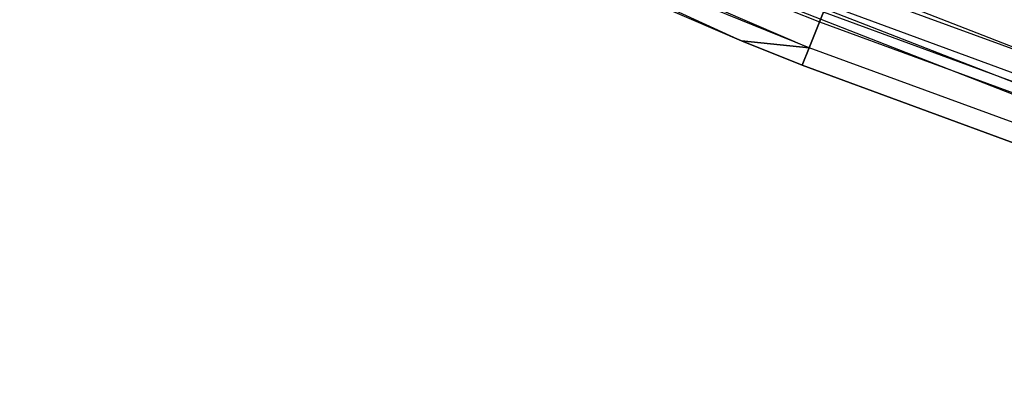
# Model space of a CAD drawing. Extents: x -175 to 175, y -175 to 175.
# Tile 10 of 130: x -73.28 to -62.81, y -166.31 to -162.55. Entities that reach past the tile are written whole.
import ezdxf

# ---------------------------------------------------------------- set-up
doc = ezdxf.new("R2010")
doc.units = 0
doc.header["$LTSCALE"] = 25.4
doc.layers.get('0').update_dxf_attribs({"linetype": 'CONTINUOUS'})

# ---------------------------------------------------------------- blocks, each defined once
blk = doc.blocks.new('SANTANA_PODLOGOWA_STL')
at = {"color": 0}
for p, q in [((-73.605, -159.094, 246.51), (-65.604, -162.774, 247.379)), ((-73.605, -159.094, 246.51), (-65.604, -162.774, 247.379)), ((-73.605, -159.094, 246.51), (-64.884, -162.846, 246.51)), ((-73.605, -159.094, 246.51), (-64.884, -162.846, 246.51)), ((-73.605, -159.094, 1044.49), (-64.884, -162.846, 1044.49)), ((-73.605, -159.094, 1044.49), (-64.884, -162.846, 1044.49)), ((-65.604, -162.774, 247.379), (-73.689, -159.277, 247.379)), ((-64.884, -162.846, 1044.49), (-73.689, -159.277, 1043.62)), ((-73.689, -159.277, 1043.62), (-65.604, -162.774, 1043.62)), ((-64.884, -162.846, 1044.49), (-73.689, -159.277, 1043.62)), ((-65.604, -162.774, 247.379), (-73.689, -159.277, 247.379)), ((-73.689, -159.277, 1043.62), (-65.604, -162.774, 1043.62)), ((-60.409, -163.744, 1044.786), (-66.791, -161.247, 1044.786)), ((-60.409, -163.744, 1044.786), (-66.791, -161.247, 1044.786)), ((-60.409, -163.744, 1042.214), (-66.791, -161.247, 1042.214)), ((-60.409, -163.744, 1042.214), (-66.791, -161.247, 1042.214)), ((-60.409, -163.744, 248.786), (-66.791, -161.247, 248.786)), ((-60.409, -163.744, 248.786), (-66.791, -161.247, 248.786)), ((-60.409, -163.744, 246.214), (-66.791, -161.247, 246.214)), ((-60.409, -163.744, 246.214), (-66.791, -161.247, 246.214)), ((-60.529, -164.07, 1044.184), (-66.923, -161.567, 1044.184)), ((-60.529, -164.07, 1042.816), (-66.923, -161.567, 1042.816)), ((-60.529, -164.07, 1044.184), (-66.923, -161.567, 1044.184)), ((-60.529, -164.07, 1042.816), (-66.923, -161.567, 1042.816)), ((-60.529, -164.07, 248.184), (-66.923, -161.567, 248.184)), ((-60.529, -164.07, 246.816), (-66.923, -161.567, 246.816)), ((-60.529, -164.07, 248.184), (-66.923, -161.567, 248.184)), ((-60.529, -164.07, 246.816), (-66.923, -161.567, 246.816)), ((-60.57, -164.183, 1043.5), (-66.97, -161.679, 1043.5)), ((-60.57, -164.183, 1043.5), (-66.97, -161.679, 1043.5)), ((-60.57, -164.183, 247.5), (-66.97, -161.679, 247.5)), ((-60.57, -164.183, 247.5), (-66.97, -161.679, 247.5)), ((-55.738, -165.426, 246.253), (-64.613, -162.166, 246.253)), ((-55.738, -165.426, 246.253), (-64.613, -162.166, 246.253)), ((-55.738, -165.426, 1044.747), (-64.613, -162.166, 1044.747)), ((-55.738, -165.426, 1044.747), (-64.613, -162.166, 1044.747)), ((-65.418, -162.313, 247.5), (-64.774, -162.571, 247.5)), ((-65.418, -162.313, 1043.5), (-64.774, -162.571, 1043.5)), ((-65.418, -162.313, 247.5), (-64.774, -162.571, 247.5)), ((-65.418, -162.313, 1043.5), (-64.774, -162.571, 1043.5)), ((-64.701, -162.387, 245.767), (-64.884, -162.846, 246.51)), ((-64.701, -162.387, 245.767), (-64.884, -162.846, 246.51)), ((-64.884, -162.846, 1044.49), (-64.701, -162.387, 1045.233)), ((-64.884, -162.846, 1044.49), (-64.701, -162.387, 1045.233)), ((-55.815, -165.652, 245.767), (-64.701, -162.387, 245.767)), ((-55.815, -165.652, 245.767), (-64.701, -162.387, 245.767)), ((-55.815, -165.652, 1045.233), (-64.701, -162.387, 1045.233)), ((-55.815, -165.652, 1045.233), (-64.701, -162.387, 1045.233)), ((-64.774, -162.571, 247.5), (-64.733, -162.467, 246.839)), ((-64.774, -162.571, 247.5), (-64.733, -162.467, 246.839)), ((-64.774, -162.571, 1043.5), (-64.733, -162.467, 1044.161)), ((-64.774, -162.571, 1043.5), (-64.733, -162.467, 1044.161)), ((-55.842, -165.733, 246.839), (-64.733, -162.467, 246.839)), ((-55.842, -165.733, 246.839), (-64.733, -162.467, 246.839)), ((-55.842, -165.733, 1044.161), (-64.733, -162.467, 1044.161)), ((-55.842, -165.733, 1044.161), (-64.733, -162.467, 1044.161)), ((-64.774, -162.571, 247.5), (-55.878, -165.839, 247.5)), ((-64.774, -162.571, 1043.5), (-64.774, -162.571, 247.5)), ((-64.774, -162.571, 1043.5), (-64.774, -162.571, 247.5)), ((-64.774, -162.571, 1043.5), (-55.878, -165.839, 1043.5)), ((-64.774, -162.571, 247.5), (-55.878, -165.839, 247.5)), ((-64.774, -162.571, 1043.5), (-55.878, -165.839, 1043.5)), ((-64.958, -163.033, 247.379), (-65.604, -162.774, 247.379)), ((-65.604, -162.774, 247.379), (-64.884, -162.846, 246.51)), ((-65.604, -162.774, 247.379), (-64.884, -162.846, 246.51)), ((-65.604, -162.774, 1043.62), (-64.958, -163.033, 1043.62)), ((-64.884, -162.846, 1044.49), (-65.604, -162.774, 1043.62)), ((-64.884, -162.846, 1044.49), (-65.604, -162.774, 1043.62)), ((-65.604, -162.774, 247.379), (-65.604, -162.774, 1043.62)), ((-65.604, -162.774, 247.379), (-65.604, -162.774, 1043.62)), ((-64.958, -163.033, 247.379), (-65.604, -162.774, 247.379)), ((-65.604, -162.774, 1043.62), (-64.958, -163.033, 1043.62)), ((-64.884, -162.846, 246.51), (-64.958, -163.033, 247.379)), ((-64.884, -162.846, 246.51), (-64.958, -163.033, 247.379)), ((-64.958, -163.033, 1043.62), (-64.884, -162.846, 1044.49)), ((-64.958, -163.033, 1043.62), (-64.884, -162.846, 1044.49)), ((-55.972, -166.12, 246.51), (-64.884, -162.846, 246.51)), ((-55.972, -166.12, 246.51), (-64.884, -162.846, 246.51)), ((-55.972, -166.12, 1044.49), (-64.884, -162.846, 1044.49)), ((-55.972, -166.12, 1044.49), (-64.884, -162.846, 1044.49)), ((-56.036, -166.31, 247.379), (-64.958, -163.033, 247.379)), ((-64.958, -163.033, 1043.62), (-56.036, -166.31, 1043.62)), ((-64.958, -163.033, 247.379), (-64.958, -163.033, 1043.62)), ((-64.958, -163.033, 247.379), (-64.958, -163.033, 1043.62)), ((-56.036, -166.31, 247.379), (-64.958, -163.033, 247.379)), ((-64.958, -163.033, 1043.62), (-56.036, -166.31, 1043.62))]:
    blk.add_line(p, q, dxfattribs=at)

msp = doc.modelspace()

# ---------------------------------------------------------------- block references
at = {"color": 253}
msp.add_blockref('SANTANA_PODLOGOWA_STL', (0, 0), dxfattribs=at)

doc.saveas('drawing.dxf')
